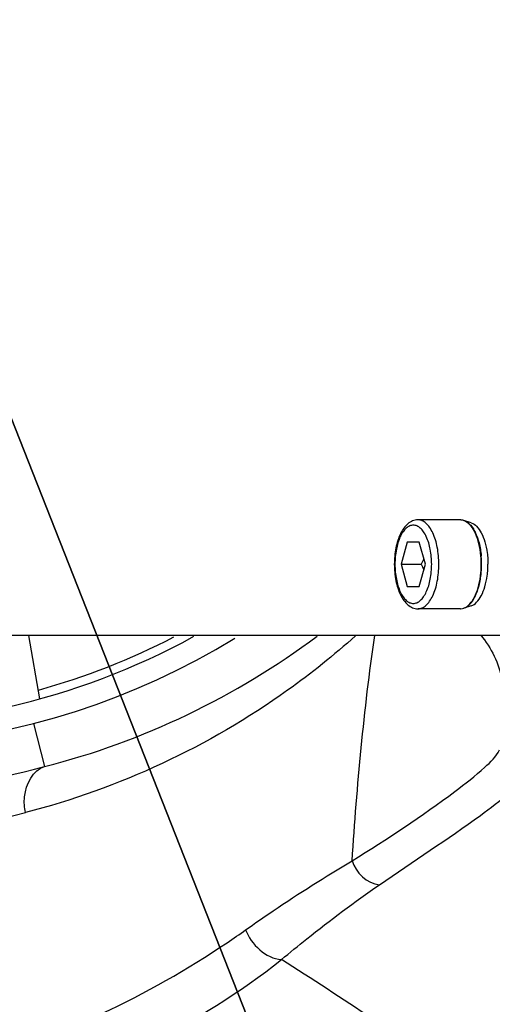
# Model space of a CAD drawing. Header units: millimetres. Extents: x 0 to 11890, y 0 to 8410.
# Tile 43 of 104: x 5957 to 6010, y 2585 to 2696. Entities that reach past the tile are written whole.
import ezdxf

# ---------------------------------------------------------------- set-up
doc = ezdxf.new("R2010")
doc.units = ezdxf.units.MM
doc.header["$LTSCALE"] = 653.95
doc.layers.get('0').update_dxf_attribs({"linetype": 'CONTINUOUS'})
for name, color, linetype in [('304103000010DXF_CONTINUOUS_LINE', 7, 'CONTINUOUS'), ('304104000088DXF_CONTINUOUS_LINE', 7, 'CONTINUOUS'), ('304105000173DXF_CONTINUOUS_LINE', 7, 'CONTINUOUS'), ('501023000078DXF_CONTINUOUS_LINE', 7, 'CONTINUOUS'), ('604006000006DXF_CONTINUOUS_LINE', 7, 'CONTINUOUS'), ('RB30-1-B-JSZL_DXF_DIMENSION', 7, 'CONTINUOUS')]:
    doc.layers.add(name, color=color, linetype=linetype)
doc.styles.get("Standard").update_dxf_attribs({"font": 'txt', "width": 0.7})
doc.dimstyles.new('DIMSTYLE_12', dxfattribs={"dimtxt": 70, "dimasz": 50, "dimexe": 1.5, "dimexo": 0, "dimtad": 1, "dimdsep": 46, "dimtxsty": 'Standard', "dimblk": '_FILLED', "dimblk1": '_FILLED', "dimblk2": '_FILLED', "dimcen": 0.09, "dimclrt": 5, "dimazin": 2, "dimtp": 0.5, "dimtm": 0.5, "dimtfac": 1, "dimtofl": 0, "dimtmove": 0, "dimatfit": 3, "dimldrblk": '_FILLED', "dimfxl": 0, "dimtolj": 1, "dimarcsym": 0})

# ---------------------------------------------------------------- blocks, each defined once
blk = doc.blocks.new('_FILLED')
at = {"color": 0, "linetype": 'ByBlock'}
blk.add_solid([(0, 0), (-1, 0.17), (-1, -0.17)], dxfattribs=at)
blk = doc.blocks.new('*D29')
at = {"layer": 'RB30-1-B-JSZL_DXF_DIMENSION', "color": 2, "linetype": 'Continuous'}
for p, q in [((6050.28, 2412.15), (5937.98, 2696.8)), ((5937.98, 2696.8), (6127.4, 2216.68)), ((6050.28, 2412.15), (6050.28, 2412.15))]:
    blk.add_line(p, q, dxfattribs=at)
at = {"layer": 'RB30-1-B-JSZL_DXF_DIMENSION', "color": 2, "linetype": 'Continuous', "xscale": 50, "yscale": 50, "zscale": 50, "rotation": 111.5291751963}
blk.add_blockref('_FILLED', (6050.28, 2412.15), dxfattribs=at)

msp = doc.modelspace()

# ---------------------------------------------------------------- linework, layer by layer
at = {"color": 2, "linetype": 'Continuous'}
for radius in [578, 306]:
    msp.add_circle((5937.979, 2696.796), radius, dxfattribs=at)
at = {"layer": '304103000010DXF_CONTINUOUS_LINE', "color": 9, "linetype": 'Continuous'}
msp.add_line((5958.49, 2616.886), (5959.733, 2612.043), dxfattribs=at)
at = {"layer": '304103000010DXF_CONTINUOUS_LINE', "color": 7, "linetype": 'Continuous'}
for centre, radius, start, end in [((5937.979, 2696.796), 82.5, 192.27561, 301.5511), ((5937.979, 2696.796), 87.5, 284.39534, 306.79724), ((5902.552, 2834.822), 230, 279.63298, 284.39534)]:
    msp.add_arc(centre, radius, start, end, dxfattribs=at)
at = {"layer": '304103000010DXF_CONTINUOUS_LINE', "color": 9, "linetype": 'Continuous'}
for centre, radius, start, end in [((5901.515, 2825.476), 225.674, 279.52661, 284.38018), ((5917.453, 2685.237), 112.222, 304.03544, 305.33076)]:
    msp.add_arc(centre, radius, start, end, dxfattribs=at)
for points, knots in [([(5994.708, 2626.752), (5992.28, 2624.574), (5981.271, 2615.726), (5968.076, 2609.568), (5957.562, 2606.872)], [0, 0, 0, 0, 0.2310606, 1, 1, 1, 1]), ([(5994.325, 2601.452), (5998.277, 2603.905), (6003.416, 2607.255), (6008.836, 2611.52), (6010.54, 2613.154), (6010.928, 2613.917)], [0, 0, 0, 0, 0.6694507, 0.8769051, 1, 1, 1, 1]), ([(5957.562, 2606.872), (5957.456, 2607.456), (5957.282, 2609.35), (5958.416, 2611.705), (5959.733, 2612.043)], [0, 0, 0, 0, 0.3038742, 1, 1, 1, 1]), ([(5997.398, 2598.763), (6001.18, 2601.371), (6006.26, 2604.634), (6011.63, 2608.687), (6013.323, 2610.21), (6013.678, 2610.926)], [0, 0, 0, 0, 0.676028, 0.8823657, 1, 1, 1, 1]), ([(5982.351, 2593.684), (5983.376, 2594.41), (5987.29, 2597.117), (5991.317, 2599.659), (5994.325, 2601.452)], [0, 0, 0, 0, 0.2640117, 1, 1, 1, 1]), ([(5986.369, 2590.338), (5987.312, 2591.118), (5990.9, 2594.039), (5994.596, 2596.831), (5997.398, 2598.763)], [0, 0, 0, 0, 0.2643849, 1, 1, 1, 1]), ([(5939.336, 2576.589), (5943.24, 2577.06), (5957.714, 2579.77), (5971.348, 2586.219), (5980.264, 2592.24)], [0, 0, 0, 0, 0.2676739, 1, 1, 1, 1]), ([(5941.379, 2572.321), (5945.748, 2572.816), (5961.768, 2575.723), (5977.081, 2582.935), (5986.369, 2590.338)], [0, 0, 0, 0, 0.2701631, 1, 1, 1, 1]), ([(6012.651, 2573.011), (6010.702, 2574.299), (6001.943, 2580.076), (5993.271, 2585.989), (5986.369, 2590.338)], [0, 0, 0, 0, 0.2226074, 1, 1, 1, 1])]:
    msp.add_open_spline(points, degree=3, knots=knots, dxfattribs=at)
for points in [[(5994.325, 2601.452), (5994.884, 2609.924), (5995.663, 2618.392), (5996.868, 2626.797)], [(6008.799, 2626.834), (6009.972, 2625.402), (6010.874, 2623.64), (6011.171, 2621.813)], [(5994.325, 2601.452), (5994.698, 2600.143), (5996.04, 2598.851), (5997.398, 2598.763)], [(5982.351, 2593.684), (5982.937, 2592.042), (5984.63, 2590.455), (5986.369, 2590.338)]]:
    msp.add_open_spline(points, degree=3, dxfattribs=at)
at = {"layer": '304104000088DXF_CONTINUOUS_LINE', "color": 7, "linetype": 'Continuous'}
msp.add_line((5959.196, 2619.66), (5957.938, 2626.796), dxfattribs=at)
for radius, start, end in [(80, 234.8725, 298.80708), (79, 285.44768, 297.35764)]:
    msp.add_arc((5937.979, 2696.796), radius, start, end, dxfattribs=at)
at = {"layer": '304105000173DXF_CONTINUOUS_LINE', "color": 7, "linetype": 'Continuous'}
msp.add_line((6014.1, 2626.796), (5948.014, 2626.796), dxfattribs=at)
at = {"layer": '501023000078DXF_CONTINUOUS_LINE', "color": 7, "linetype": 'Continuous'}
for p, q in [((6006.513, 2639.796), (6001.745, 2639.796)), ((6000.537, 2637.296), (5999.86, 2634.796)), ((6001.893, 2637.296), (6000.537, 2637.296)), ((6002.57, 2634.796), (6001.893, 2637.296)), ((5999.86, 2634.796), (6000.537, 2632.296)), ((5999.86, 2634.796), (6002.097, 2634.796)), ((6001.893, 2632.296), (6002.57, 2634.796)), ((6000.537, 2632.296), (6001.893, 2632.296)), ((6006.513, 2629.796), (6001.745, 2629.796))]:
    msp.add_line(p, q, dxfattribs=at)
for centre, radius, start, end in [((6006.513, 2638.691), 1.105, 86.74257, 89.99874), ((5998.757, 2634.831), 10.102, 4.03119, 7.35765), ((5998.297, 2634.797), 10.564, 359.9923, 4.03761), ((5998.297, 2634.794), 10.564, 355.96239, 0.0077), ((5998.757, 2634.761), 10.102, 352.64235, 355.96881), ((6006.513, 2630.9), 1.105, 270.00126, 273.25743)]:
    msp.add_arc(centre, radius, start, end, dxfattribs=at)
for points, knots in [([(6001.745, 2639.796), (6001.54, 2639.796), (6001.121, 2639.71), (6000.572, 2639.364), (6000.117, 2638.855), (5999.6, 2637.966), (5999.186, 2636.592), (5999.079, 2635.415), (5999.079, 2634.796)], [0, 0, 0, 0, 0.0997601, 0.201853, 0.3102732, 0.4288005, 0.698975, 1, 1, 1, 1]), ([(6008.776, 2636.124), (6008.719, 2636.562), (6008.554, 2637.386), (6008.077, 2638.676), (6007.434, 2639.536), (6006.901, 2639.727)], [0, 0, 0, 0, 0.3159601, 0.5944858, 1, 1, 1, 1]), ([(5999.079, 2634.796), (5999.079, 2634.176), (5999.186, 2632.999), (5999.6, 2631.625), (6000.117, 2630.736), (6000.572, 2630.228), (6001.121, 2629.881), (6001.54, 2629.796), (6001.745, 2629.796)], [0, 0, 0, 0, 0.3010279, 0.5712029, 0.6897293, 0.7981483, 0.9002387, 1, 1, 1, 1]), ([(6006.901, 2629.865), (6007.434, 2630.055), (6008.077, 2630.916), (6008.554, 2632.206), (6008.719, 2633.029), (6008.776, 2633.467)], [0, 0, 0, 0, 0.4055142, 0.6840399, 1, 1, 1, 1])]:
    msp.add_open_spline(points, degree=3, knots=knots, dxfattribs=at)
at = {"layer": '501023000078DXF_CONTINUOUS_LINE', "color": 9, "linetype": 'Continuous'}
for points, knots in [([(6003.281, 2634.796), (6003.281, 2635.359), (6003.187, 2636.423), (6002.829, 2637.659), (6002.396, 2638.44), (6002.041, 2638.859), (6001.645, 2639.13), (6001.215, 2639.227), (6000.785, 2639.13), (6000.389, 2638.859), (6000.034, 2638.44), (5999.601, 2637.659), (5999.243, 2636.423), (5999.149, 2635.359), (5999.149, 2634.796)], [0, 0, 0, 0, 0.1616211, 0.3045922, 0.3648374, 0.4165552, 0.4606468, 0.5, 0.5393533, 0.5834449, 0.6351627, 0.695408, 0.8383791, 1, 1, 1, 1]), ([(6004.092, 2634.796), (6004.092, 2635.436), (6003.986, 2636.645), (6003.579, 2638.05), (6003.086, 2638.937), (6002.684, 2639.413), (6002.234, 2639.721), (6001.901, 2639.796), (6001.745, 2639.796)], [0, 0, 0, 0, 0.3232422, 0.6091843, 0.7296748, 0.8331103, 0.9212936, 1, 1, 1, 1]), ([(5999.149, 2634.796), (5999.149, 2634.232), (5999.243, 2633.168), (5999.601, 2631.932), (6000.034, 2631.151), (6000.389, 2630.732), (6000.785, 2630.461), (6001.215, 2630.365), (6001.645, 2630.461), (6002.041, 2630.732), (6002.396, 2631.151), (6002.829, 2631.932), (6003.187, 2633.168), (6003.281, 2634.232), (6003.281, 2634.796)], [0, 0, 0, 0, 0.1616211, 0.3045922, 0.3648374, 0.4165552, 0.4606468, 0.5, 0.5393533, 0.5834449, 0.6351627, 0.695408, 0.8383791, 1, 1, 1, 1]), ([(6001.745, 2629.796), (6001.901, 2629.796), (6002.234, 2629.87), (6002.684, 2630.178), (6003.086, 2630.654), (6003.579, 2631.542), (6003.986, 2632.946), (6004.092, 2634.155), (6004.092, 2634.796)], [0, 0, 0, 0, 0.0787065, 0.1668898, 0.2703254, 0.3908159, 0.6767581, 1, 1, 1, 1])]:
    msp.add_open_spline(points, degree=3, knots=knots, dxfattribs=at)
at = {"layer": '501023000078DXF_CONTINUOUS_LINE', "color": 7, "linetype": 'Continuous'}
for points in [[(6006.901, 2639.727), (6006.797, 2639.764), (6006.686, 2639.788), (6006.575, 2639.794)], [(6002.405, 2635.407), (6002.314, 2635.198), (6002.209, 2634.994), (6002.097, 2634.796)], [(6002.097, 2634.796), (6002.209, 2634.597), (6002.314, 2634.393), (6002.405, 2634.184)], [(6006.575, 2629.797), (6006.686, 2629.804), (6006.797, 2629.827), (6006.901, 2629.865)]]:
    msp.add_open_spline(points, degree=3, dxfattribs=at)
at = {"layer": '604006000006DXF_CONTINUOUS_LINE', "color": 7, "linetype": 'Continuous'}
for p, q in [((6007.736, 2639.463), (6006.907, 2639.737)), ((6007.736, 2630.129), (6006.907, 2629.855))]:
    msp.add_line(p, q, dxfattribs=at)
for centre, radius, start, end in [((6006.547, 2638.693), 1.103, 88.53722, 91.79767), ((5998.673, 2634.821), 10.221, 4.86957, 5.27247), ((5998.373, 2634.798), 10.521, 359.98571, 4.85327), ((5998.373, 2634.793), 10.521, 355.14673, 0.01429), ((5999.565, 2634.796), 10.048, 359.87912, 0.12088), ((5998.673, 2634.771), 10.221, 354.72753, 355.13043), ((6006.547, 2630.899), 1.103, 268.20233, 271.46278)]:
    msp.add_arc(centre, radius, start, end, dxfattribs=at)
for points in [[(6006.575, 2639.795), (6006.688, 2639.792), (6006.801, 2639.772), (6006.907, 2639.737)], [(6006.575, 2629.796), (6006.688, 2629.799), (6006.801, 2629.82), (6006.907, 2629.855)]]:
    msp.add_open_spline(points, degree=3, dxfattribs=at)
for points, knots in [([(6006.907, 2639.737), (6007.167, 2639.651), (6007.537, 2639.372), (6007.919, 2638.877), (6008.302, 2638.194), (6008.658, 2637.146), (6008.806, 2636.242), (6008.851, 2635.76)], [0, 0, 0, 0, 0.1781139, 0.2858053, 0.4068569, 0.6853209, 1, 1, 1, 1]), ([(6007.736, 2639.463), (6007.963, 2639.388), (6008.421, 2639.058), (6008.927, 2638.293), (6009.318, 2637.273), (6009.473, 2636.502), (6009.528, 2636.088)], [0, 0, 0, 0, 0.1807201, 0.4084228, 0.6851961, 1, 1, 1, 1]), ([(6009.528, 2636.088), (6009.542, 2635.984), (6009.591, 2635.562), (6009.612, 2635.137), (6009.613, 2634.817)], [0, 0, 0, 0, 0.2468041, 1, 1, 1, 1]), ([(6009.528, 2633.503), (6009.542, 2633.607), (6009.591, 2634.029), (6009.612, 2634.454), (6009.613, 2634.775)], [0, 0, 0, 0, 0.2468041, 1, 1, 1, 1]), ([(6006.907, 2629.855), (6007.167, 2629.941), (6007.537, 2630.219), (6007.919, 2630.714), (6008.302, 2631.398), (6008.658, 2632.445), (6008.806, 2633.349), (6008.851, 2633.831)], [0, 0, 0, 0, 0.1781139, 0.2858053, 0.4068569, 0.6853209, 1, 1, 1, 1]), ([(6007.736, 2630.129), (6007.963, 2630.204), (6008.421, 2630.534), (6008.927, 2631.298), (6009.318, 2632.318), (6009.473, 2633.09), (6009.528, 2633.503)], [0, 0, 0, 0, 0.1807201, 0.4084228, 0.6851961, 1, 1, 1, 1])]:
    msp.add_open_spline(points, degree=3, knots=knots, dxfattribs=at)

# ---------------------------------------------------------------- dimensions: what is measured, and where the dimension line sits
at = {"layer": 'RB30-1-B-JSZL_DXF_DIMENSION', "color": 2, "linetype": 'Continuous'}
dim = msp.add_radius_dim(center=(5937.979, 2696.796), mpoint=(6050.28, 2412.147), text='R<>', dimstyle='DIMSTYLE_12', override={"dimpost": '<>'}, dxfattribs=at)
dim.commit()
dim.dimension.update_dxf_attribs({"geometry": '*D29', "text_midpoint": (6071.745, 2405.425), "dimtype": 164})

doc.saveas('drawing.dxf')
